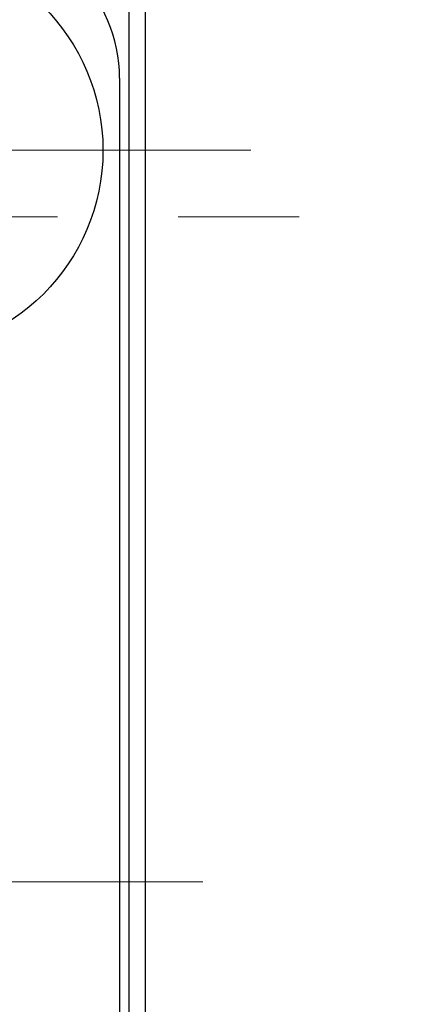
# Model space of a CAD drawing. Header units: millimetres. Extents: x 0 to 594, y 0 to 420.
# Tile 105 of 133: x 340.49 to 345.73, y 344.67 to 357.99. Entities that reach past the tile are written whole.
import ezdxf

# ---------------------------------------------------------------- set-up
doc = ezdxf.new("R2010")
doc.units = ezdxf.units.MM
doc.header["$LTSCALE"] = 0.257233
doc.linetypes.add('CENTER', pattern=[50.8, 31.75, -6.35, 6.35, -6.35])
doc.layers.add('NoLayerName_001', color=7, linetype='Continuous')

# ---------------------------------------------------------------- blocks, each defined once
blk = doc.blocks.new('DIM_0002')
at = {"color": 3, "linetype": 'Continuous', "lineweight": 13}
blk.add_arc((42.661, 41.247), 41.247, 180, 90, dxfattribs=at)

msp = doc.modelspace()

# ---------------------------------------------------------------- linework, layer by layer
at = {"layer": 'NoLayerName_001', "color": 7, "linetype": 'Continuous', "lineweight": 25}
for p, q in [((341.9611, 358.3228), (341.9611, 334.3228)), ((342.1881, 334.3228), (342.1881, 358.3228))]:
    msp.add_line(p, q, dxfattribs=at)
at = {"layer": 'NoLayerName_001', "color": 3, "linetype": 'Continuous', "lineweight": 25}
msp.add_line((341.8361, 357.1978), (341.8361, 335.4478), dxfattribs=at)
at = {"layer": 'NoLayerName_001', "color": 2, "linetype": 'CENTER', "lineweight": 13}
for p, q in [((343.6111, 356.2228), (334.1111, 356.2228)), ((241.3565, 355.3228), (421.432, 355.3228)), ((342.9611, 346.3228), (290.6111, 346.3228))]:
    msp.add_line(p, q, dxfattribs=at)
at = {"layer": 'NoLayerName_001', "color": 7, "linetype": 'Continuous', "lineweight": 25}
msp.add_circle((338.8611, 356.2228), 2.75, dxfattribs=at)
at = {"layer": 'NoLayerName_001', "color": 3, "linetype": 'Continuous', "lineweight": 25}
msp.add_arc((339.8361, 357.1978), 2, 0, 90, dxfattribs=at)

# ---------------------------------------------------------------- block references
at = {"layer": 'NoLayerName_001', "color": 3, "linetype": 'Continuous', "lineweight": 13}
msp.add_blockref('DIM_0002', (286.2998, 305.0757), dxfattribs=at)

doc.saveas('drawing.dxf')
